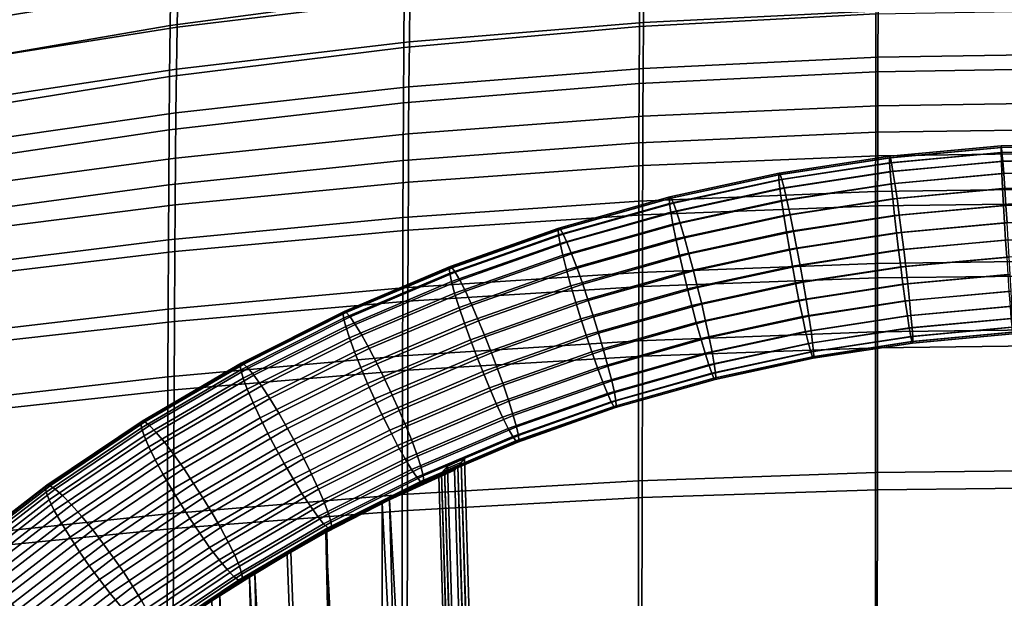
# Model space of a CAD drawing. Header units: millimetres. Extents: x -261 to 264, y -248 to 372.
# Tile 28 of 42: x -128 to -13, y 136 to 204. Entities that reach past the tile are written whole.
import ezdxf

# ---------------------------------------------------------------- set-up
doc = ezdxf.new("R2010")
doc.units = ezdxf.units.MM
doc.layers.add('LDS podnoz', color=7, linetype='Continuous')
doc.layers.add('LDS ram', color=7, linetype='Continuous')

msp = doc.modelspace()

# ---------------------------------------------------------------- meshes
at = {"layer": 'LDS podnoz'}
mesh = msp.add_polyface(dxfattribs=at)
corners = [(-123.8, 146.21, 419.11), (-112.75, 153.65, 417.45), (-111.99, 152.11, 415.97), (-122.96, 144.72, 417.62), (-124.4, 147.44, 420.91), (-113.29, 154.92, 419.24), (-124.74, 148.35, 422.91), (-113.6, 155.85, 421.23), (-124.81, 148.92, 424.96), (-113.67, 156.42, 423.28), (-124.66, 149.15, 426.95), (-113.53, 156.64, 425.28), (-124.29, 149.09, 428.93), (-113.2, 156.56, 427.26), (-123.69, 148.69, 430.93), (-112.65, 156.13, 429.27), (-122.84, 147.94, 432.84), (-111.88, 155.33, 431.19), (-121.79, 146.85, 434.52), (-110.91, 154.17, 432.89), (-120.58, 145.48, 435.86), (-109.82, 152.73, 434.25), (-238.04, 343.03, 4.12), (-232.01, 183.42, 203.69), (-233.79, 182.67, 203.14), (-239.82, 342.27, 3.57), (-236.37, 344.09, 4.91), (-230.34, 184.48, 204.48), (-234.93, 345.43, 5.94), (-228.9, 185.83, 205.51), (-233.85, 347, 7.17), (-227.82, 187.4, 206.74), (-233.2, 348.7, 8.51), (-227.17, 189.1, 208.08), (-233, 350.43, 9.89), (-226.97, 190.83, 209.46), (-233.24, 352.08, 11.21), (-227.21, 192.48, 210.78), (-233.83, 353.57, 12.42), (-227.8, 193.97, 212), (-234.76, 354.95, 13.55), (-228.73, 195.35, 213.12), (-236.08, 356.24, 14.62), (-230.05, 196.63, 214.19), (-237.77, 357.33, 15.55), (-231.74, 197.73, 215.12), (-239.76, 358.15, 16.26), (-233.73, 198.55, 215.83), (-241.93, 358.63, 16.71), (-235.9, 199.02, 216.28), (-244.14, 358.75, 16.87), (-238.11, 199.14, 216.44), (-246.26, 358.53, 16.77), (-240.23, 198.93, 216.34), (-248.18, 358.04, 16.43), (-242.15, 198.44, 216), (-249.96, 357.29, 15.88), (-243.93, 197.69, 215.45), (-251.63, 356.23, 15.09), (-245.6, 196.63, 214.66), (-253.07, 354.89, 14.06), (-247.03, 195.28, 213.63), (-254.15, 353.32, 12.83), (-248.12, 193.71, 212.4), (-254.8, 351.61, 11.49), (-248.77, 192.01, 211.06), (-255, 349.88, 10.11), (-248.96, 190.28, 209.68), (-254.76, 348.23, 8.79), (-248.73, 188.63, 208.36), (-254.17, 346.74, 7.58), (-248.14, 187.14, 207.15), (-253.24, 345.36, 6.45), (-247.21, 185.76, 206.02), (-251.92, 344.08, 5.38), (-245.89, 184.48, 204.95), (-250.23, 342.99, 4.45), (-244.19, 183.38, 204.02), (-248.24, 342.17, 3.74), (-242.2, 182.56, 203.31), (-246.07, 341.69, 3.29), (-240.03, 182.09, 202.86), (-243.86, 341.57, 3.13), (-237.82, 181.97, 202.7), (-241.74, 341.78, 3.23), (-235.71, 182.18, 202.81)]
mesh.append_faces([[corners[k] for k in face] for face in [(0, 1, 2, 3), (4, 5, 1, 0), (6, 7, 5, 4), (8, 9, 7, 6), (10, 11, 9, 8), (12, 13, 11, 10), (14, 15, 13, 12), (16, 17, 15, 14), (18, 19, 17, 16), (20, 21, 19, 18), (22, 23, 24, 25), (26, 27, 23, 22), (28, 29, 27, 26), (30, 31, 29, 28), (32, 33, 31, 30), (34, 35, 33, 32), (36, 37, 35, 34), (38, 39, 37, 36), (40, 41, 39, 38), (42, 43, 41, 40), (44, 45, 43, 42), (46, 47, 45, 44), (48, 49, 47, 46), (50, 51, 49, 48), (52, 53, 51, 50), (54, 55, 53, 52), (56, 57, 55, 54), (58, 59, 57, 56), (60, 61, 59, 58), (62, 63, 61, 60), (64, 65, 63, 62), (66, 67, 65, 64), (68, 69, 67, 66), (70, 71, 69, 68), (72, 73, 71, 70), (74, 75, 73, 72), (76, 77, 75, 74), (78, 79, 77, 76), (80, 81, 79, 78), (82, 83, 81, 80), (84, 85, 83, 82), (25, 24, 85, 84)]])
mesh = msp.add_polyface(dxfattribs=at)
corners = [(-12.56, 177.82, 407.1), (0, 178.2, 407.01), (0, 176.2, 407.19), (-12.43, 175.82, 407.28), (-12.68, 179.82, 407.28), (0, 180.2, 407.19), (-12.79, 181.86, 407.87), (0, 182.25, 407.78), (-12.9, 183.83, 408.89), (0, 184.22, 408.8), (-12.99, 185.59, 410.32), (0, 185.98, 410.23), (-13.05, 187.01, 412.08), (0, 187.41, 411.99), (-13.09, 188.03, 414.05), (0, 188.43, 413.96), (-13.09, 188.62, 416.1), (0, 189.02, 416.01), (-13.08, 188.81, 418.1), (0, 189.2, 418.01), (-13.04, 188.62, 420.1), (0, 189.02, 420.01), (-12.98, 188.04, 422.15), (0, 188.43, 422.06), (-12.89, 187.02, 424.12), (0, 187.41, 424.03), (-12.78, 185.59, 425.88), (0, 185.98, 425.79), (-12.65, 183.84, 427.3), (0, 184.22, 427.22), (-12.52, 181.87, 428.32), (0, 182.25, 428.24), (-12.38, 179.83, 428.91), (0, 180.2, 428.83), (-23.51, 165.95, 416.33), (-11.78, 167.03, 416.09), (-11.74, 166.85, 418.09), (-23.44, 165.77, 418.33), (-23.64, 166.53, 414.28), (-11.84, 167.62, 414.04), (-23.82, 167.54, 412.32), (-11.93, 168.63, 412.07), (-24.04, 168.96, 410.56), (-12.04, 170.06, 410.31), (-24.29, 170.7, 409.13), (-12.17, 171.81, 408.89), (-24.56, 172.66, 408.12), (-12.3, 173.78, 407.87), (-24.82, 174.69, 407.53), (-25.07, 176.68, 407.35), (-25.31, 178.66, 407.54), (-25.54, 180.7, 408.13), (-25.75, 182.65, 409.15), (-25.93, 184.4, 410.58), (-25.73, 185.84, 424.38), (-25.9, 186.85, 422.41), (-25.5, 184.43, 426.14), (-25.25, 182.68, 427.56), (-24.99, 180.73, 428.58), (-24.72, 178.7, 429.16), (-24.47, 176.71, 429.34), (-12.26, 177.83, 429.09), (-24.24, 174.72, 429.16), (-12.14, 175.83, 428.91), (-24, 172.69, 428.56), (-12.02, 173.79, 428.32), (-23.79, 170.73, 427.54), (-11.92, 171.82, 427.3), (-23.62, 168.99, 426.11), (-11.83, 170.07, 425.87), (-23.49, 167.56, 424.35), (-11.77, 168.64, 424.11), (-23.42, 166.55, 422.38), (-11.73, 167.62, 422.14), (-23.4, 165.96, 420.33), (-11.72, 167.03, 420.09)]
mesh.append_faces([[corners[k] for k in face] for face in [(0, 1, 2, 3), (4, 5, 1, 0), (6, 7, 5, 4), (8, 9, 7, 6), (10, 11, 9, 8), (12, 13, 11, 10), (14, 15, 13, 12), (16, 17, 15, 14), (18, 19, 17, 16), (20, 21, 19, 18), (22, 23, 21, 20), (24, 25, 23, 22), (26, 27, 25, 24), (28, 29, 27, 26), (30, 31, 29, 28), (32, 33, 31, 30), (34, 35, 36, 37), (38, 39, 35, 34), (40, 41, 39, 38), (42, 43, 41, 40), (44, 45, 43, 42), (46, 47, 45, 44), (48, 3, 47, 46), (49, 0, 3, 48), (50, 4, 0, 49), (51, 6, 4, 50), (52, 8, 6, 51), (53, 10, 8, 52), (54, 24, 22, 55), (56, 26, 24, 54), (57, 28, 26, 56), (58, 30, 28, 57), (59, 32, 30, 58), (60, 61, 32, 59), (62, 63, 61, 60), (64, 65, 63, 62), (66, 67, 65, 64), (68, 69, 67, 66), (70, 71, 69, 68), (72, 73, 71, 70), (74, 75, 73, 72), (37, 36, 75, 74)]])
mesh = msp.add_polyface(dxfattribs=at)
corners = [(-26.05, 185.82, 412.35), (-13.05, 187.01, 412.08), (-12.99, 185.59, 410.32), (-25.93, 184.4, 410.58), (-26.12, 186.84, 414.32), (-13.09, 188.03, 414.05), (-26.14, 187.43, 416.36), (-13.09, 188.62, 416.1), (-26.11, 187.61, 418.37), (-13.08, 188.81, 418.1), (-26.03, 187.43, 420.37), (-13.04, 188.62, 420.1), (-25.9, 186.85, 422.41), (-12.98, 188.04, 422.15), (-35.15, 164.17, 416.73), (-23.51, 165.95, 416.33), (-23.44, 165.77, 418.33), (-35.04, 163.99, 418.73), (-35.34, 164.74, 414.68), (-23.64, 166.53, 414.28), (-35.61, 165.74, 412.72), (-23.82, 167.54, 412.32), (-35.94, 167.13, 410.97), (-24.04, 168.96, 410.56), (-36.32, 168.86, 409.55), (-24.29, 170.7, 409.13), (-36.72, 170.79, 408.53), (-24.56, 172.66, 408.12), (-37.11, 172.8, 407.95), (-24.82, 174.69, 407.53), (-37.48, 174.77, 407.78), (-25.07, 176.68, 407.35), (-37.84, 176.74, 407.97), (-25.31, 178.66, 407.54), (-38.19, 178.76, 408.56), (-25.54, 180.7, 408.13), (-38.5, 180.7, 409.59), (-25.75, 182.65, 409.15), (-38.76, 182.43, 411.02), (-38.95, 183.84, 412.79), (-39.06, 184.85, 414.76), (-39.08, 185.44, 416.81), (-39.03, 185.63, 418.81), (-38.92, 185.46, 420.81), (-38.73, 184.88, 422.85), (-38.46, 183.89, 424.82), (-25.73, 185.84, 424.38), (-38.13, 182.49, 426.57), (-25.5, 184.43, 426.14), (-37.76, 180.77, 427.99), (-25.25, 182.68, 427.56), (-37.36, 178.83, 429), (-24.99, 180.73, 428.58), (-36.96, 176.82, 429.58), (-24.72, 178.7, 429.16), (-36.59, 174.85, 429.76), (-24.47, 176.71, 429.34), (-36.23, 172.88, 429.57), (-24.24, 174.72, 429.16), (-35.89, 170.87, 428.97), (-24, 172.69, 428.56), (-35.57, 168.93, 427.94), (-23.79, 170.73, 427.54), (-35.31, 167.19, 426.51), (-23.62, 168.99, 426.11), (-35.12, 165.78, 424.75), (-23.49, 167.56, 424.35), (-35.02, 164.77, 422.78), (-23.42, 166.55, 422.38), (-34.99, 164.18, 420.73), (-23.4, 165.96, 420.33), (-47.21, 166.41, 428.51), (-47.63, 168.33, 429.54), (-46.87, 164.69, 427.07), (-46.62, 163.29, 425.3)]
mesh.append_faces([[corners[k] for k in face] for face in [(0, 1, 2, 3), (4, 5, 1, 0), (6, 7, 5, 4), (8, 9, 7, 6), (10, 11, 9, 8), (12, 13, 11, 10), (14, 15, 16, 17), (18, 19, 15, 14), (20, 21, 19, 18), (22, 23, 21, 20), (24, 25, 23, 22), (26, 27, 25, 24), (28, 29, 27, 26), (30, 31, 29, 28), (32, 33, 31, 30), (34, 35, 33, 32), (36, 37, 35, 34), (38, 3, 37, 36), (39, 0, 3, 38), (40, 4, 0, 39), (41, 6, 4, 40), (42, 8, 6, 41), (43, 10, 8, 42), (44, 12, 10, 43), (45, 46, 12, 44), (47, 48, 46, 45), (49, 50, 48, 47), (51, 52, 50, 49), (53, 54, 52, 51), (55, 56, 54, 53), (57, 58, 56, 55), (59, 60, 58, 57), (61, 62, 60, 59), (63, 64, 62, 61), (65, 66, 64, 63), (67, 68, 66, 65), (69, 70, 68, 67), (17, 16, 70, 69), (71, 61, 59, 72), (73, 63, 61, 71), (74, 65, 63, 73)]])
mesh = msp.add_polyface(dxfattribs=at)
corners = [(-47.7, 164.59, 411.53), (-35.94, 167.13, 410.97), (-35.61, 165.74, 412.72), (-47.26, 163.21, 413.28), (-48.2, 166.29, 410.12), (-36.32, 168.86, 409.55), (-48.73, 168.19, 409.11), (-36.72, 170.79, 408.53), (-49.26, 170.17, 408.54), (-37.11, 172.8, 407.95), (-49.75, 172.12, 408.37), (-37.48, 174.77, 407.78), (-50.22, 174.06, 408.57), (-37.84, 176.74, 407.97), (-50.68, 176.05, 409.17), (-38.19, 178.76, 408.56), (-51.1, 177.97, 410.2), (-38.5, 180.7, 409.59), (-51.45, 179.69, 411.64), (-38.76, 182.43, 411.02), (-51.7, 181.08, 413.4), (-38.95, 183.84, 412.79), (-51.84, 182.09, 415.38), (-39.06, 184.85, 414.76), (-51.87, 182.67, 417.43), (-39.08, 185.44, 416.81), (-51.81, 182.86, 419.43), (-39.03, 185.63, 418.81), (-51.66, 182.7, 421.42), (-38.92, 185.46, 420.81), (-51.4, 182.14, 423.46), (-38.73, 184.88, 422.85), (-51.05, 181.16, 425.42), (-38.46, 183.89, 424.82), (-50.61, 179.79, 427.17), (-38.13, 182.49, 426.57), (-50.11, 178.09, 428.59), (-37.76, 180.77, 427.99), (-49.58, 176.19, 429.59), (-37.36, 178.83, 429), (-49.06, 174.2, 430.17), (-36.96, 176.82, 429.58), (-48.57, 172.26, 430.34), (-36.59, 174.85, 429.76), (-48.09, 170.32, 430.14), (-36.23, 172.88, 429.57), (-47.63, 168.33, 429.54), (-35.89, 170.87, 428.97), (-60.95, 164.74, 409.88), (-60.28, 162.87, 410.88), (-61.6, 166.69, 409.32), (-62.22, 168.59, 409.16), (-62.81, 170.5, 409.36), (-63.39, 172.46, 409.97), (-63.91, 174.35, 411.01), (-64.35, 176.04, 412.45), (-64.66, 177.42, 414.22), (-64.29, 178.5, 424.28), (-64.6, 179.04, 422.24), (-63.85, 177.55, 426.23), (-63.3, 176.2, 427.97), (-62.67, 174.54, 429.38), (-62.01, 172.67, 430.38), (-61.36, 170.73, 430.94), (-60.74, 168.82, 431.1), (-60.15, 166.91, 430.9), (-59.57, 164.95, 430.29), (-59.05, 163.06, 429.25), (-47.21, 166.41, 428.51)]
mesh.append_faces([[corners[k] for k in face] for face in [(0, 1, 2, 3), (4, 5, 1, 0), (6, 7, 5, 4), (8, 9, 7, 6), (10, 11, 9, 8), (12, 13, 11, 10), (14, 15, 13, 12), (16, 17, 15, 14), (18, 19, 17, 16), (20, 21, 19, 18), (22, 23, 21, 20), (24, 25, 23, 22), (26, 27, 25, 24), (28, 29, 27, 26), (30, 31, 29, 28), (32, 33, 31, 30), (34, 35, 33, 32), (36, 37, 35, 34), (38, 39, 37, 36), (40, 41, 39, 38), (42, 43, 41, 40), (44, 45, 43, 42), (46, 47, 45, 44), (48, 6, 4, 49), (50, 8, 6, 48), (51, 10, 8, 50), (52, 12, 10, 51), (53, 14, 12, 52), (54, 16, 14, 53), (55, 18, 16, 54), (56, 20, 18, 55), (57, 30, 28, 58), (59, 32, 30, 57), (60, 34, 32, 59), (61, 36, 34, 60), (62, 38, 36, 61), (63, 40, 38, 62), (64, 42, 40, 63), (65, 44, 42, 64), (66, 46, 44, 65), (67, 68, 46, 66)]])
mesh = msp.add_polyface(dxfattribs=at)
corners = [(-64.83, 178.42, 416.2), (-51.84, 182.09, 415.38), (-51.7, 181.08, 413.4), (-64.66, 177.42, 414.22), (-64.87, 179, 418.25), (-51.87, 182.67, 417.43), (-64.79, 179.2, 420.24), (-51.81, 182.86, 419.43), (-64.6, 179.04, 422.24), (-51.66, 182.7, 421.42), (-74.43, 164.29, 410.11), (-62.22, 168.59, 409.16), (-61.6, 166.69, 409.32), (-73.7, 162.43, 410.27), (-75.14, 166.16, 410.33), (-62.81, 170.5, 409.36), (-75.83, 168.08, 410.95), (-63.39, 172.46, 409.97), (-76.46, 169.94, 411.99), (-63.91, 174.35, 411.01), (-76.98, 171.6, 413.44), (-64.35, 176.04, 412.45), (-77.35, 172.96, 415.22), (-77.56, 173.94, 417.2), (-77.61, 174.52, 419.25), (-77.51, 174.72, 421.24), (-77.28, 174.58, 423.24), (-76.91, 174.06, 425.27), (-64.29, 178.5, 424.28), (-76.38, 173.14, 427.22), (-63.85, 177.55, 426.23), (-75.72, 171.83, 428.95), (-63.3, 176.2, 427.97), (-74.98, 170.21, 430.34), (-62.67, 174.54, 429.38), (-74.18, 168.39, 431.33), (-62.01, 172.67, 430.38), (-73.4, 166.49, 431.89), (-61.36, 170.73, 430.94), (-72.66, 164.62, 432.04), (-60.74, 168.82, 431.1), (-71.96, 162.76, 431.83), (-60.15, 166.91, 430.9), (-88.69, 164.74, 413.15), (-87.96, 162.93, 412.09), (-89.29, 166.37, 414.61), (-89.72, 167.7, 416.39), (-89.96, 168.67, 418.37), (-90.02, 169.25, 420.42), (-89.91, 169.45, 422.42), (-89.65, 169.33, 424.41), (-89.21, 168.84, 426.43), (-88.6, 167.95, 428.37), (-87.84, 166.69, 430.09), (-86.97, 165.12, 431.48), (-86.05, 163.35, 432.46), (-85.14, 161.5, 433), (-101.99, 162.63, 419.72), (-101.72, 161.68, 417.73), (-102.06, 163.21, 421.77), (-101.93, 163.42, 423.76), (-101.63, 163.31, 425.75), (-101.14, 162.85, 427.77), (-100.45, 162, 429.7)]
mesh.append_faces([[corners[k] for k in face] for face in [(0, 1, 2, 3), (4, 5, 1, 0), (6, 7, 5, 4), (8, 9, 7, 6), (10, 11, 12, 13), (14, 15, 11, 10), (16, 17, 15, 14), (18, 19, 17, 16), (20, 21, 19, 18), (22, 3, 21, 20), (23, 0, 3, 22), (24, 4, 0, 23), (25, 6, 4, 24), (26, 8, 6, 25), (27, 28, 8, 26), (29, 30, 28, 27), (31, 32, 30, 29), (33, 34, 32, 31), (35, 36, 34, 33), (37, 38, 36, 35), (39, 40, 38, 37), (41, 42, 40, 39), (43, 18, 16, 44), (45, 20, 18, 43), (46, 22, 20, 45), (47, 23, 22, 46), (48, 24, 23, 47), (49, 25, 24, 48), (50, 26, 25, 49), (51, 27, 26, 50), (52, 29, 27, 51), (53, 31, 29, 52), (54, 33, 31, 53), (55, 35, 33, 54), (56, 37, 35, 55), (57, 47, 46, 58), (59, 48, 47, 57), (60, 49, 48, 59), (61, 50, 49, 60), (62, 51, 50, 61), (63, 52, 51, 62)]])
mesh = msp.add_polyface(dxfattribs=at)
corners = [(-76.22, 151.82, 426.27), (-76.61, 151.38, 419.63), (-78.5, 150.6, 421.13), (-78.15, 150.99, 427.1), (-83.65, 153.81, 412.9), (-72.12, 158.71, 411.81), (-71.37, 157.09, 413.21), (-82.78, 152.24, 414.29), (-84.57, 155.58, 411.93), (-72.91, 160.53, 410.82), (-85.48, 157.42, 411.38), (-73.7, 162.43, 410.27), (-86.34, 159.24, 411.24), (-74.43, 164.29, 410.11), (-87.16, 161.06, 411.47), (-75.14, 166.16, 410.33), (-87.96, 162.93, 412.09), (-75.83, 168.08, 410.95), (-84.28, 159.69, 433.14), (-72.66, 164.62, 432.04), (-73.4, 166.49, 431.89), (-85.14, 161.5, 433), (-83.46, 157.87, 432.92), (-71.96, 162.76, 431.83), (-82.66, 156, 432.29), (-71.26, 160.84, 431.21), (-95.88, 149.9, 413.2), (-94.84, 148.2, 414.16), (-96.91, 151.69, 412.66), (-97.88, 153.45, 412.54), (-98.81, 155.21, 412.77), (-99.72, 157.03, 413.41), (-100.55, 158.79, 414.48), (-88.69, 164.74, 413.15), (-101.23, 160.38, 415.95), (-89.29, 166.37, 414.61), (-101.72, 161.68, 417.73), (-89.72, 167.7, 416.39), (-99.58, 160.79, 431.41), (-87.84, 166.69, 430.09), (-88.6, 167.95, 428.37), (-100.45, 162, 429.7), (-98.6, 159.28, 432.78), (-86.97, 165.12, 431.48), (-97.56, 157.58, 433.75), (-86.05, 163.35, 432.46), (-96.52, 155.79, 434.28), (-95.55, 154.04, 434.4), (-94.62, 152.27, 434.17), (-93.72, 150.45, 433.53), (-92.89, 148.69, 432.46), (-81.93, 154.19, 431.23), (-111.07, 150.4, 414.89), (-110.06, 148.64, 414.24), (-111.99, 152.11, 415.97), (-112.75, 153.65, 417.45), (-113.29, 154.92, 419.24), (-113.6, 155.85, 421.23), (-101.99, 162.63, 419.72), (-113.67, 156.42, 423.28), (-102.06, 163.21, 421.77), (-113.53, 156.64, 425.28), (-101.93, 163.42, 423.76), (-113.2, 156.56, 427.26), (-101.63, 163.31, 425.75), (-112.65, 156.13, 429.27), (-101.14, 162.85, 427.77), (-111.88, 155.33, 431.19), (-110.91, 154.17, 432.89), (-109.82, 152.73, 434.25), (-108.66, 151.09, 435.19), (-107.51, 149.37, 435.71), (-106.43, 147.68, 435.82)]
mesh.append_faces([[corners[k] for k in face] for face in [(0, 1, 2, 3), (4, 5, 6, 7), (8, 9, 5, 4), (10, 11, 9, 8), (12, 13, 11, 10), (14, 15, 13, 12), (16, 17, 15, 14), (18, 19, 20, 21), (22, 23, 19, 18), (24, 25, 23, 22), (26, 8, 4, 27), (28, 10, 8, 26), (29, 12, 10, 28), (30, 14, 12, 29), (31, 16, 14, 30), (32, 33, 16, 31), (34, 35, 33, 32), (36, 37, 35, 34), (38, 39, 40, 41), (42, 43, 39, 38), (44, 45, 43, 42), (46, 21, 45, 44), (47, 18, 21, 46), (48, 22, 18, 47), (49, 24, 22, 48), (50, 51, 24, 49), (52, 31, 30, 53), (54, 32, 31, 52), (55, 34, 32, 54), (56, 36, 34, 55), (57, 58, 36, 56), (59, 60, 58, 57), (61, 62, 60, 59), (63, 64, 62, 61), (65, 66, 64, 63), (67, 41, 66, 65), (68, 38, 41, 67), (69, 42, 38, 68), (70, 44, 42, 69), (71, 46, 44, 70), (72, 47, 46, 71)]])
mesh = msp.add_polyface(dxfattribs=at)
corners = [(-75.84, 152.26, 432.91), (-76.22, 151.82, 426.27), (-78.15, 150.99, 427.1), (-77.81, 151.39, 433.08), (-46.66, 161.68, 417.28), (-35.15, 164.17, 416.73), (-35.04, 163.99, 418.73), (-46.51, 161.51, 419.28), (-46.91, 162.24, 415.24), (-35.34, 164.74, 414.68), (-47.26, 163.21, 413.28), (-35.61, 165.74, 412.72), (-46.48, 162.29, 423.33), (-35.02, 164.77, 422.78), (-35.12, 165.78, 424.75), (-46.62, 163.29, 425.3), (-46.44, 161.7, 421.28), (-34.99, 164.18, 420.73), (-58.35, 158.37, 418.02), (-58.17, 158.22, 420.02), (-58.67, 158.91, 415.98), (-59.11, 159.87, 414.03), (-59.66, 161.21, 412.29), (-47.7, 164.59, 411.53), (-60.28, 162.87, 410.88), (-48.2, 166.29, 410.12), (-58.61, 161.37, 427.81), (-46.87, 164.69, 427.07), (-47.21, 166.41, 428.51), (-59.05, 163.06, 429.25), (-58.3, 159.99, 426.04), (-58.13, 159, 424.06), (-58.09, 158.42, 422.01), (-69.81, 154.34, 418.92), (-69.58, 154.2, 420.91), (-70.19, 154.86, 416.89), (-70.71, 155.78, 414.94), (-71.37, 157.09, 413.21), (-72.12, 158.71, 411.81), (-72.91, 160.53, 410.82), (-60.95, 164.74, 409.88), (-73.7, 162.43, 410.27), (-61.6, 166.69, 409.32), (-71.26, 160.84, 431.21), (-59.57, 164.95, 430.29), (-60.15, 166.91, 430.9), (-71.96, 162.76, 431.83), (-70.64, 158.98, 430.16), (-70.12, 157.32, 428.71), (-69.74, 155.96, 426.94), (-69.53, 154.98, 424.96), (-69.49, 154.4, 422.91), (-80.97, 149.6, 419.98), (-80.71, 149.47, 421.97), (-81.41, 150.09, 417.95), (-82.02, 150.98, 416.01), (-82.78, 152.24, 414.29), (-81.93, 154.19, 431.23), (-82.66, 156, 432.29), (-81.33, 152.56, 429.78), (-80.9, 151.23, 428), (-80.66, 150.26, 426.01), (-80.6, 149.68, 423.96)]
mesh.append_faces([[corners[k] for k in face] for face in [(0, 1, 2, 3), (4, 5, 6, 7), (8, 9, 5, 4), (10, 11, 9, 8), (12, 13, 14, 15), (16, 17, 13, 12), (7, 6, 17, 16), (18, 4, 7, 19), (20, 8, 4, 18), (21, 10, 8, 20), (22, 23, 10, 21), (24, 25, 23, 22), (26, 27, 28, 29), (30, 15, 27, 26), (31, 12, 15, 30), (32, 16, 12, 31), (19, 7, 16, 32), (33, 18, 19, 34), (35, 20, 18, 33), (36, 21, 20, 35), (37, 22, 21, 36), (38, 24, 22, 37), (39, 40, 24, 38), (41, 42, 40, 39), (43, 44, 45, 46), (47, 29, 44, 43), (48, 26, 29, 47), (49, 30, 26, 48), (50, 31, 30, 49), (51, 32, 31, 50), (34, 19, 32, 51), (52, 33, 34, 53), (54, 35, 33, 52), (55, 36, 35, 54), (56, 37, 36, 55), (57, 47, 43, 58), (59, 48, 47, 57), (60, 49, 48, 59), (61, 50, 49, 60), (62, 51, 50, 61), (53, 34, 51, 62)]])
mesh = msp.add_polyface(dxfattribs=at)
corners = [(-92.03, 143.61, 414.35), (-85.44, 147.1, 415.74), (-84.59, 147.44, 413.66), (-96.15, 141.37, 416.74), (-91.91, 143.74, 416.34), (-76.99, 150.93, 412.99), (-78.85, 150.2, 415.15), (-96.55, 141.07, 414.78), (-76.61, 151.38, 419.63), (-78.5, 150.6, 421.13), (-91.8, 144.17, 421.19), (-80.97, 149.6, 419.98), (-80.71, 149.47, 421.97), (-91.5, 144.06, 423.18), (-92.3, 144.63, 419.17), (-81.41, 150.09, 417.95), (-92.99, 145.48, 417.24), (-82.02, 150.98, 416.01), (-93.85, 146.69, 415.53), (-82.78, 152.24, 414.29), (-94.84, 148.2, 414.16), (-83.65, 153.81, 412.9), (-92.21, 147.1, 430.99), (-81.33, 152.56, 429.78), (-81.93, 154.19, 431.23), (-92.89, 148.69, 432.46), (-91.72, 145.8, 429.21), (-80.9, 151.23, 428), (-91.44, 144.85, 427.22), (-80.66, 150.26, 426.01), (-91.38, 144.27, 425.17), (-80.6, 149.68, 423.96), (-102.25, 138.06, 422.55), (-101.92, 137.98, 424.53), (-102.8, 138.49, 420.54), (-103.57, 139.29, 418.62), (-104.53, 140.45, 416.92), (-105.63, 141.89, 415.56), (-106.79, 143.53, 414.62), (-95.88, 149.9, 413.2), (-107.94, 145.25, 414.1), (-96.91, 151.69, 412.66), (-109.02, 146.94, 413.99), (-97.88, 153.45, 412.54), (-110.06, 148.64, 414.24), (-98.81, 155.21, 412.77), (-105.39, 145.98, 435.57), (-94.62, 152.27, 434.17), (-95.55, 154.04, 434.4), (-106.43, 147.68, 435.82), (-104.38, 144.22, 434.92), (-93.72, 150.45, 433.53), (-103.46, 142.51, 433.84), (-102.7, 140.97, 432.36), (-102.15, 139.7, 430.57), (-101.85, 138.77, 428.58), (-101.78, 138.2, 426.53), (-119.71, 139.74, 415.59), (-118.52, 138.12, 415.69), (-120.84, 141.38, 415.86), (-119.31, 143.92, 436.79), (-108.66, 151.09, 435.19), (-109.82, 152.73, 434.25), (-120.58, 145.48, 435.86), (-118.04, 142.28, 437.29), (-107.51, 149.37, 435.71), (-116.86, 140.66, 437.39), (-115.72, 139.02, 437.13), (-114.61, 137.33, 436.46)]
mesh.append_faces([[corners[k] for k in face] for face in [(0, 1, 2, 2), (0, 3, 4, 4), (5, 2, 6, 6), (3, 0, 7, 7), (8, 5, 6, 9), (2, 1, 6, 6), (1, 0, 4, 4), (10, 11, 12, 13), (14, 15, 11, 10), (16, 17, 15, 14), (18, 19, 17, 16), (20, 21, 19, 18), (22, 23, 24, 25), (26, 27, 23, 22), (28, 29, 27, 26), (30, 31, 29, 28), (13, 12, 31, 30), (32, 10, 13, 33), (34, 14, 10, 32), (35, 16, 14, 34), (36, 18, 16, 35), (37, 20, 18, 36), (38, 39, 20, 37), (40, 41, 39, 38), (42, 43, 41, 40), (44, 45, 43, 42), (46, 47, 48, 49), (50, 51, 47, 46), (52, 25, 51, 50), (53, 22, 25, 52), (54, 26, 22, 53), (55, 28, 26, 54), (56, 30, 28, 55), (33, 13, 30, 56), (57, 42, 40, 58), (59, 44, 42, 57), (60, 61, 62, 63), (64, 65, 61, 60), (66, 49, 65, 64), (67, 46, 49, 66), (68, 50, 46, 67)]])
mesh = msp.add_polyface(dxfattribs=at)
corners = [(-77.81, 151.39, 433.08), (-68.8, -150.36, 452.64), (-66.78, -151.01, 452.57), (-75.84, 152.26, 432.91), (-112.47, 130.8, 418.39), (-116.37, 127.9, 418.81), (-108.92, -134.41, 435.84), (-101.26, -138.49, 435.66), (-93.44, -142.27, 435.46), (-104.45, 136.29, 417.56), (-96.15, 141.37, 416.74), (-100.33, 138.88, 417.15), (-85.48, -145.75, 435.23), (-124.85, 121.33, 437.81), (-117.42, -127.59, 453.95), (-115.38, -128.84, 453.91), (-122.9, 123, 437.59), (-85.6, -145.88, 433.24), (-94.1, -142.16, 433.48), (-100.99, 138.41, 415.21), (-84.59, 147.44, 413.66), (-76.99, 150.93, 412.99), (-67.94, -152.34, 432.64), (-96.55, 141.07, 414.78), (-187.44, 38.09, 444.87), (-160.5, 80.35, 435.43), (-173.44, 59.32, 442.09), (-186.91, 38.19, 446.81), (-176.04, 59.71, 436.38), (-174.83, 59.34, 438.21), (-188.3, 38.21, 442.92), (-189.51, 38.57, 441.1), (-179.27, 61.14, 433.59), (-177.55, 60.32, 434.81), (-191.02, 39.18, 439.52), (-192.74, 40.01, 438.3), (-181.1, 62.12, 432.79), (-194.57, 40.99, 437.5), (-184.59, 64.28, 432.44), (-182.9, 63.19, 432.42), (-196.37, 42.06, 437.13), (-198.06, 43.14, 437.15), (-186.22, 65.4, 432.82), (-199.69, 44.26, 437.53), (-178.9, 65.36, 453.57), (-180.52, 66.48, 453.95), (-193.99, 45.35, 458.66), (-192.37, 44.23, 458.28), (-177.31, 64.18, 452.78), (-190.78, 43.04, 457.5), (-174.67, 61.88, 450.02), (-175.87, 62.99, 451.59), (-189.34, 41.86, 456.31), (-188.14, 40.74, 454.73), (-173.82, 60.91, 448.15), (-187.29, 39.78, 452.87), (-173.23, 59.62, 444.06), (-173.33, 60.15, 446.12), (-186.8, 39.02, 450.84), (-186.7, 38.49, 448.78), (-192.72, 30.89, 445.43), (-189.95, 34.42, 445.42), (-189.58, 34.3, 447.39), (-192.51, 30.56, 447.4), (-193.24, 31.48, 443.45), (-190.65, 34.78, 443.44), (-194.08, 32.34, 441.58), (-191.69, 35.39, 441.58), (-193.69, 31.05, 453.55), (-190.33, 35.33, 453.54), (-191.28, 36.17, 455.43), (-194.73, 31.77, 455.43), (-192.97, 30.61, 451.49), (-189.74, 34.73, 451.49), (-192.58, 30.46, 449.4), (-189.5, 34.4, 449.4), (-193.03, 36.25, 439.97), (-192.52, 37.2, 457.01), (-193.98, 38.37, 458.21)]
mesh.append_faces([[corners[k] for k in face] for face in [(0, 1, 2, 3), (4, 5, 6, 6), (7, 8, 9, 9), (10, 11, 12, 12), (13, 14, 15, 16), (17, 18, 19, 19), (20, 21, 22, 22), (19, 23, 17, 17), (24, 25, 26, 27), (28, 29, 30, 31), (32, 33, 34, 35), (36, 32, 35, 37), (33, 28, 31, 34), (38, 39, 40, 41), (42, 38, 41, 43), (39, 36, 37, 40), (25, 24, 30, 29), (44, 45, 46, 47), (48, 44, 47, 49), (50, 51, 52, 53), (54, 50, 53, 55), (56, 57, 58, 59), (26, 56, 59, 27), (57, 54, 55, 58), (51, 48, 49, 52), (60, 61, 62, 63), (64, 65, 61, 60), (66, 67, 65, 64), (68, 69, 70, 71), (72, 73, 69, 68), (74, 75, 73, 72), (63, 62, 75, 74), (24, 27, 62, 61), (31, 30, 65, 67), (30, 24, 61, 65), (34, 31, 67, 76), (53, 52, 77, 70), (52, 49, 78, 77), (58, 55, 69, 73), (27, 59, 75, 62), (59, 58, 73, 75), (55, 53, 70, 69)]])
mesh = msp.add_polyface(dxfattribs=at)
corners = [(-121.95, 143.07, 416.53), (-111.07, 150.4, 414.89), (-110.06, 148.64, 414.24), (-120.84, 141.38, 415.86), (-122.96, 144.72, 417.62), (-111.99, 152.11, 415.97), (-125.86, 127.31, 418.82), (-115.99, 134.92, 417.12), (-114.78, 133.55, 418.46), (-124.55, 126.02, 420.14), (-127.24, 128.79, 417.91), (-117.26, 136.48, 416.19), (-128.61, 130.35, 417.43), (-118.52, 138.12, 415.69), (-129.9, 131.89, 417.35), (-119.71, 139.74, 415.59), (-131.13, 133.46, 417.63), (-132.34, 135.07, 418.31), (-133.43, 136.65, 419.42), (-134.34, 138.09, 420.92), (-123.8, 146.21, 419.11), (-134.99, 139.28, 422.73), (-124.4, 147.44, 420.91), (-135.36, 140.18, 424.73), (-124.74, 148.35, 422.91), (-135.44, 140.73, 426.79), (-124.81, 148.92, 424.96), (-135.27, 140.98, 428.77), (-124.66, 149.15, 426.95), (-134.88, 140.93, 430.74), (-124.29, 149.09, 428.93), (-134.22, 140.58, 432.74), (-123.69, 148.69, 430.93), (-133.3, 139.89, 434.64), (-122.84, 147.94, 432.84), (-132.15, 138.87, 436.3), (-121.79, 146.85, 434.52), (-130.85, 137.57, 437.63), (-120.58, 145.48, 435.86), (-129.46, 136.1, 438.54), (-119.31, 143.92, 436.79), (-128.09, 134.54, 439.02), (-118.04, 142.28, 437.29), (-126.81, 132.99, 439.1), (-116.86, 140.66, 437.39), (-125.58, 131.43, 438.82), (-115.72, 139.02, 437.13), (-124.37, 129.81, 438.13), (-114.61, 137.33, 436.46), (-123.27, 128.24, 437.03), (-113.6, 135.68, 435.36), (-122.37, 126.8, 435.53), (-112.77, 134.19, 433.88), (-121.72, 125.6, 433.71), (-112.17, 132.96, 432.07), (-142.17, 126.44, 420.24), (-140.87, 124.9, 419.54), (-143.35, 127.95, 421.36), (-144.32, 129.33, 422.88), (-145.02, 130.48, 424.7), (-145.41, 131.35, 426.7), (-145.5, 131.9, 428.76), (-145.32, 132.15, 430.74), (-144.9, 132.14, 432.71), (-144.19, 131.83, 434.69), (-143.2, 131.19, 436.58), (-141.97, 130.25, 438.23), (-140.57, 129.04, 439.53), (-139.08, 127.65, 440.42), (-137.61, 126.18, 440.88)]
mesh.append_faces([[corners[k] for k in face] for face in [(0, 1, 2, 3), (4, 5, 1, 0), (6, 7, 8, 9), (10, 11, 7, 6), (12, 13, 11, 10), (14, 15, 13, 12), (16, 3, 15, 14), (17, 0, 3, 16), (18, 4, 0, 17), (19, 20, 4, 18), (21, 22, 20, 19), (23, 24, 22, 21), (25, 26, 24, 23), (27, 28, 26, 25), (29, 30, 28, 27), (31, 32, 30, 29), (33, 34, 32, 31), (35, 36, 34, 33), (37, 38, 36, 35), (39, 40, 38, 37), (41, 42, 40, 39), (43, 44, 42, 41), (45, 46, 44, 43), (47, 48, 46, 45), (49, 50, 48, 47), (51, 52, 50, 49), (53, 54, 52, 51), (55, 17, 16, 56), (57, 18, 17, 55), (58, 19, 18, 57), (59, 21, 19, 58), (60, 23, 21, 59), (61, 25, 23, 60), (62, 27, 25, 61), (63, 29, 27, 62), (64, 31, 29, 63), (65, 33, 31, 64), (66, 35, 33, 65), (67, 37, 35, 66), (68, 39, 37, 67), (69, 41, 39, 68)]])
mesh = msp.add_polyface(dxfattribs=at)
corners = [(-78.85, 150.2, 415.15), (-69.84, -151.55, 434.71), (-78.5, 150.6, 421.13), (-68.8, -150.36, 452.64), (-77.81, 151.39, 433.08), (-78.15, 150.99, 427.1), (-69.32, -150.96, 443.67), (-112.47, 130.8, 418.39), (-101.26, -138.49, 435.66), (-108.49, 133.6, 417.98), (-104.45, 136.29, 417.56), (-93.44, -142.27, 435.46), (-100.33, 138.88, 417.15), (-85.48, -145.75, 435.23), (-91.91, 143.74, 416.34), (-96.15, 141.37, 416.74), (-85.44, 147.1, 415.74), (-69.84, -151.55, 434.71), (-78.85, 150.2, 415.15), (-92.03, 143.61, 414.35), (-85.6, -145.88, 433.24), (-96.55, 141.07, 414.78), (-76.84, -149.3, 432.96), (-84.59, 147.44, 413.66), (-100.99, 138.41, 415.21), (-94.1, -142.16, 433.48), (-105.37, 135.63, 415.65), (-109.66, 132.74, 416.09), (-113.88, 129.72, 416.54), (-102.44, -138.08, 433.7), (-118.01, 126.59, 416.99), (-75.84, 152.26, 432.91), (-66.78, -151.01, 452.57), (-76.22, 151.82, 426.27), (-67.94, -152.34, 432.64), (-76.99, 150.93, 412.99), (-76.61, 151.38, 419.63), (-67.36, -151.68, 442.6), (-100.33, 138.88, 417.15), (-96.55, 141.07, 414.78), (-100.99, 138.41, 415.21), (-104.45, 136.29, 417.56), (-105.37, 135.63, 415.65), (-96.15, 141.37, 416.74), (-118.01, 126.59, 416.99), (-116.37, 127.9, 418.81), (-113.88, 129.72, 416.54), (-109.66, 132.74, 416.09), (-108.49, 133.6, 417.98), (-112.47, 130.8, 418.39), (-112.27, 131.32, 424.06), (-102.25, 138.06, 422.55), (-101.92, 137.98, 424.53), (-111.91, 131.25, 426.04), (-112.88, 131.71, 422.06), (-102.8, 138.49, 420.54), (-113.72, 132.46, 420.15), (-103.57, 139.29, 418.62), (-114.78, 133.55, 418.46), (-104.53, 140.45, 416.92), (-115.99, 134.92, 417.12), (-105.63, 141.89, 415.56), (-117.26, 136.48, 416.19), (-106.79, 143.53, 414.62), (-118.52, 138.12, 415.69), (-107.94, 145.25, 414.1), (-113.6, 135.68, 435.36), (-103.46, 142.51, 433.84), (-104.38, 144.22, 434.92), (-114.61, 137.33, 436.46), (-112.77, 134.19, 433.88), (-102.7, 140.97, 432.36), (-112.17, 132.96, 432.07), (-102.15, 139.7, 430.57), (-111.83, 132.05, 430.08), (-101.85, 138.77, 428.58), (-111.75, 131.48, 428.03), (-101.78, 138.2, 426.53)]
mesh.append_faces([[corners[k] for k in face] for face in [(0, 1, 2, 2), (3, 4, 5, 5), (2, 6, 5, 5), (7, 8, 9, 9), (9, 8, 10, 10), (11, 12, 10, 10), (13, 14, 15, 15), (14, 13, 16, 16), (16, 17, 18, 18), (19, 20, 21, 21), (22, 19, 23, 23), (24, 25, 26, 26), (26, 25, 27, 27), (28, 29, 30, 30), (29, 28, 27, 27), (31, 32, 33, 33), (34, 35, 36, 36), (33, 37, 36, 36), (38, 39, 40, 40), (40, 41, 38, 38), (41, 40, 42, 42), (43, 39, 38, 38), (44, 45, 46, 46), (47, 48, 42, 42), (49, 47, 46, 46), (47, 49, 48, 48), (45, 49, 46, 46), (42, 48, 41, 41), (50, 51, 52, 53), (54, 55, 51, 50), (56, 57, 55, 54), (58, 59, 57, 56), (60, 61, 59, 58), (62, 63, 61, 60), (64, 65, 63, 62), (66, 67, 68, 69), (70, 71, 67, 66), (72, 73, 71, 70), (74, 75, 73, 72), (76, 77, 75, 74), (53, 52, 77, 76)]])
mesh = msp.add_polyface(dxfattribs=at)
corners = [(-69.32, -150.96, 443.67), (-78.5, 150.6, 421.13), (-69.84, -151.55, 434.71), (-78.15, 150.99, 427.1), (-68.8, -150.36, 452.64), (-101.26, -138.49, 435.66), (-112.47, 130.8, 418.39), (-108.92, -134.41, 435.84), (-116.37, 127.9, 418.81), (-120.19, 124.9, 419.23), (-85.48, -145.75, 435.23), (-100.33, 138.88, 417.15), (-93.44, -142.27, 435.46), (-69.84, -151.55, 434.71), (-85.44, 147.1, 415.74), (-76.84, -149.3, 432.96), (-84.59, 147.44, 413.66), (-67.94, -152.34, 432.64), (-92.03, 143.61, 414.35), (-85.6, -145.88, 433.24), (-110.6, -133.66, 433.88), (-118.01, 126.59, 416.99), (-102.44, -138.08, 433.7), (-109.66, 132.74, 416.09), (-94.1, -142.16, 433.48), (-67.36, -151.68, 442.6), (-76.22, 151.82, 426.27), (-66.78, -151.01, 452.57), (-76.61, 151.38, 419.63), (-67.94, -152.34, 432.64), (-108.92, -134.41, 435.84), (-110.6, -133.66, 433.88), (-102.44, -138.08, 433.7), (-101.26, -138.49, 435.66), (-116.42, -130.03, 435.98), (-94.1, -142.16, 433.48), (-93.44, -142.27, 435.46), (-105.26, -137.37, 451.28), (-104.92, -136.45, 449.53), (-114.46, -130.98, 450.4), (-114.83, -131.88, 452.16), (-105.8, -138.62, 452.92), (-115.42, -133.11, 453.8), (-106.53, -140.19, 454.31), (-116.21, -134.64, 455.2), (-107.41, -142, 455.35), (-117.18, -136.4, 456.24), (-108.41, -143.94, 455.95), (-118.27, -138.29, 456.85), (-109.46, -145.89, 456.1), (-119.41, -140.19, 457.01), (-108.58, -140.92, 435.08), (-109.53, -142.58, 434.45), (-119.49, -136.87, 435.37), (-118.46, -135.26, 435.99), (-107.68, -139.41, 436.05), (-117.47, -133.79, 436.95), (-106.81, -138.01, 437.41), (-116.52, -132.45, 438.3), (-106.03, -136.85, 439.13), (-115.67, -131.32, 440.01), (-105.4, -136, 441.13), (-114.99, -130.51, 442.01), (-104.97, -135.55, 443.31), (-114.52, -130.08, 444.19), (-104.75, -135.5, 445.52), (-114.28, -130.04, 446.39), (-104.75, -135.82, 447.62), (-114.27, -130.36, 448.5), (-95.42, -142.37, 450.48), (-95.11, -141.44, 448.73), (-95.91, -143.65, 452.11), (-96.57, -145.25, 453.5), (-96.83, -143.09, 436.59), (-97.62, -144.52, 435.23), (-96.12, -141.88, 438.32), (-95.55, -141.01, 440.33), (-95.16, -140.54, 442.51), (-94.96, -140.48, 444.72), (-94.96, -140.8, 446.83)]
mesh.append_faces([[corners[k] for k in face] for face in [(0, 1, 2, 2), (3, 0, 4, 4), (5, 6, 7, 7), (8, 9, 7, 7), (10, 11, 12, 12), (13, 14, 10, 10), (15, 16, 17, 17), (18, 15, 19, 19), (20, 21, 22, 22), (22, 23, 24, 24), (25, 26, 27, 27), (28, 25, 29, 29), (30, 31, 32, 32), (33, 30, 32, 32), (34, 31, 30, 30), (33, 32, 35, 35), (33, 35, 36, 36), (37, 38, 39, 40), (41, 37, 40, 42), (43, 41, 42, 44), (45, 43, 44, 46), (47, 45, 46, 48), (49, 47, 48, 50), (51, 52, 53, 54), (55, 51, 54, 56), (57, 55, 56, 58), (59, 57, 58, 60), (61, 59, 60, 62), (63, 61, 62, 64), (65, 63, 64, 66), (67, 65, 66, 68), (38, 67, 68, 39), (69, 70, 38, 37), (71, 69, 37, 41), (72, 71, 41, 43), (73, 74, 55, 57), (75, 73, 57, 59), (76, 75, 59, 61), (77, 76, 61, 63), (78, 77, 63, 65), (79, 78, 65, 67), (70, 79, 67, 38)]])
at = {"layer": 'LDS ram'}
mesh = msp.add_polyface(dxfattribs=at)
corners = [(-131.54, 236.11, 587), (-132.66, 236.2, 565.81), (-158.47, 229.91, 565.35), (-157.12, 230.21, 586.81), (-130.44, 236.73, 608.38), (-155.8, 231.16, 608.21), (-129.3, 238.12, 629.68), (-154.45, 232.85, 629.62), (-128.14, 240.25, 650.87), (-153.08, 235.23, 650.98), (-110.17, 208.63, 450.95), (-110.25, 202.9, 447.72), (-137.4, 198.23, 451.55), (-137.29, 203.68, 454.56), (-110.07, 214.07, 454.67), (-137.16, 208.85, 458.03), (-109.96, 219.15, 458.84), (-137.02, 213.71, 461.94), (-109.84, 223.85, 463.45), (-136.86, 218.2, 466.26), (-109.71, 228.14, 468.44), (-136.7, 222.3, 470.94), (-109.57, 231.97, 473.79), (-136.52, 225.99, 475.96), (-109.42, 235.33, 479.45), (-136.32, 229.24, 481.28), (-109.26, 238.19, 485.38), (-136.12, 232, 486.86), (-109.1, 240.5, 491.54), (-135.92, 234.27, 492.66), (-108.93, 242.26, 497.86), (-135.7, 236.02, 498.62), (-105.63, 240.97, 587.18), (-106.52, 241.37, 566.2), (-82.89, 206.54, 444.75), (-82.94, 200.34, 441.9), (-110.33, 196.93, 445.02), (-82.82, 212.49, 448.14), (-82.75, 218.13, 452.04), (-82.67, 223.4, 456.43), (-82.59, 228.26, 461.26), (-82.49, 232.68, 466.49), (-82.39, 236.64, 472.09), (-82.28, 240.09, 478.02), (-132.08, 228.09, 564.48), (-157.97, 222.71, 564.48), (-160.56, 222.72, 521.12), (-134.21, 228.81, 521.38), (-130.97, 228.38, 585.97), (-156.64, 223.28, 586.17), (-129.88, 229.38, 607.59), (-155.32, 224.51, 607.8), (-128.76, 231.12, 629.14), (-153.99, 226.45, 629.43), (-127.63, 233.58, 650.59), (-152.63, 229.07, 651.01), (-126.49, 236.7, 671.95), (-151.27, 232.33, 672.48), (-125.34, 240.45, 693.22), (-149.9, 236.19, 693.85), (-109.43, 202.69, 460.03), (-136.5, 198.41, 462.74), (-136.6, 193.7, 460.19), (-109.51, 197.79, 457.33), (-109.34, 207.34, 463.14), (-136.38, 202.89, 465.69), (-109.24, 211.71, 466.63), (-136.25, 207.09, 469), (-109.12, 215.76, 470.49), (-136.1, 211, 472.66), (-109, 219.47, 474.67), (-135.95, 214.58, 476.63), (-108.87, 222.8, 479.16), (-135.78, 217.82, 480.89), (-108.73, 225.75, 483.91), (-135.6, 220.68, 485.42), (-108.59, 228.28, 488.9), (-135.42, 223.15, 490.16), (-108.44, 230.36, 494.09), (-135.23, 225.19, 495.11), (-108.28, 231.98, 499.43), (-135.03, 226.8, 500.2), (-108.12, 233.12, 504.89), (-134.83, 227.95, 505.42), (-107.96, 233.76, 510.45), (-134.62, 228.62, 510.71), (-107.64, 233.81, 521.6), (-105.94, 232.52, 564.49), (-105.06, 232.58, 585.81), (-104.19, 233.39, 607.42), (-103.3, 234.96, 628.91), (-102.39, 237.29, 650.25), (-101.47, 240.3, 671.53), (-82.21, 206.02, 457.91), (-82.27, 200.97, 455.1), (-82.14, 210.81, 461.15), (-82.07, 215.3, 464.79), (-81.98, 219.47, 468.8), (-81.89, 223.27, 473.15), (-81.8, 226.69, 477.81), (-81.7, 229.7, 482.74), (-81.59, 232.27, 487.92)]
mesh.append_faces([[corners[k] for k in face] for face in [(0, 1, 2, 3), (4, 0, 3, 5), (6, 4, 5, 7), (8, 6, 7, 9), (10, 11, 12, 13), (14, 10, 13, 15), (16, 14, 15, 17), (18, 16, 17, 19), (20, 18, 19, 21), (22, 20, 21, 23), (24, 22, 23, 25), (26, 24, 25, 27), (28, 26, 27, 29), (30, 28, 29, 31), (32, 33, 1, 0), (34, 35, 36, 11), (37, 34, 11, 10), (38, 37, 10, 14), (39, 38, 14, 16), (40, 39, 16, 18), (41, 40, 18, 20), (42, 41, 20, 22), (43, 42, 22, 24), (44, 45, 46, 47), (48, 49, 45, 44), (50, 51, 49, 48), (52, 53, 51, 50), (54, 55, 53, 52), (56, 57, 55, 54), (58, 59, 57, 56), (60, 61, 62, 63), (64, 65, 61, 60), (66, 67, 65, 64), (68, 69, 67, 66), (70, 71, 69, 68), (72, 73, 71, 70), (74, 75, 73, 72), (76, 77, 75, 74), (78, 79, 77, 76), (80, 81, 79, 78), (82, 83, 81, 80), (84, 85, 83, 82), (86, 47, 85, 84), (87, 44, 47, 86), (88, 48, 44, 87), (89, 50, 48, 88), (90, 52, 50, 89), (91, 54, 52, 90), (92, 56, 54, 91), (93, 60, 63, 94), (95, 64, 60, 93), (96, 66, 64, 95), (97, 68, 66, 96), (98, 70, 68, 97), (99, 72, 70, 98), (100, 74, 72, 99), (101, 76, 74, 100)]])
mesh = msp.add_polyface(dxfattribs=at)
corners = [(-92.93, 124.55, 426.24), (-94.53, 125.85, 426.11), (-93.18, 128.47, 431.78), (-91.19, 126.86, 431.94), (-96.32, 126.77, 426.02), (-95.41, 129.62, 431.67), (-93.95, 131.08, 435.35), (-88.69, 125.92, 434.84), (-89.57, 124.88, 432.14), (-90.27, 128.08, 434.97), (-55.48, 149.67, 431.71), (-55.5, 133.29, 431.65), (-83.13, 131.82, 434.12), (-83.1, 148.06, 434.19), (-55.47, 166.04, 432.42), (-83.07, 164.28, 434.9), (-55.45, 174.02, 433.09), (-83.05, 172.23, 435.55), (-55.44, 182.35, 434.19), (-83.03, 180.47, 436.63), (-55.43, 189.18, 435.49), (-83.01, 187.12, 437.88), (-55.41, 196.12, 437.29), (-82.98, 193.86, 439.61), (-55.38, 202.78, 439.66), (-82.94, 200.34, 441.9), (-55.35, 209.14, 442.62), (-82.89, 206.54, 444.75), (-27.77, 150.64, 430.21), (-27.77, 134.17, 430.17), (-27.76, 167.09, 430.93), (-27.75, 175.09, 431.6), (-27.75, 183.49, 432.73), (-27.74, 190.42, 434.06), (-27.73, 197.48, 435.89), (-27.72, 204.25, 438.32), (-27.7, 210.71, 441.34), (0, 134.46, 429.67), (0, 117.98, 430.23), (-27.78, 117.71, 430.72), (0, 150.96, 429.71), (0, 167.44, 430.43), (0, 175.45, 431.11), (0, 183.87, 432.24), (0, 190.83, 433.58), (0, 197.93, 435.43), (0, 204.74, 437.87), (-55.06, 147.7, 444.12), (-82.5, 146.2, 445.98), (-82.54, 129.78, 445.95), (-55.08, 131.14, 444.12), (-55.03, 164.24, 444.81), (-82.46, 162.6, 446.66), (-55.02, 172.37, 445.48), (-82.44, 170.68, 447.31), (-55, 180.75, 446.58), (-82.41, 178.96, 448.39), (-54.99, 186.51, 447.66), (-82.39, 184.6, 449.43), (-54.97, 192.29, 449.13), (-82.36, 190.25, 450.86), (-54.94, 197.88, 451.08), (-82.32, 195.72, 452.75), (-54.91, 203.25, 453.51), (-82.27, 200.97, 455.1), (-54.87, 208.4, 456.4), (-82.21, 206.02, 457.91), (-27.55, 148.61, 443.01), (-27.56, 131.96, 443.02), (-27.53, 165.23, 443.7), (-27.53, 173.39, 444.37), (-27.52, 181.82, 445.49), (-27.51, 187.65, 446.6), (-27.5, 193.52, 448.1), (-27.49, 199.18, 450.08), (-27.47, 204.61, 452.55), (-27.45, 209.83, 455.49), (0, 148.91, 442.64), (0, 132.24, 442.65), (0, 165.56, 443.33), (0, 173.72, 444), (0, 182.18, 445.13), (0, 188.03, 446.24), (0, 193.93, 447.75), (0, 199.61, 449.75), (0, 205.07, 452.23)]
mesh.append_faces([[corners[k] for k in face] for face in [(0, 1, 2, 3), (1, 4, 5, 2), (6, 2, 5, 5), (7, 8, 3, 3), (3, 2, 9, 9), (3, 9, 7, 7), (2, 6, 9, 9), (10, 11, 12, 13), (14, 10, 13, 15), (16, 14, 15, 17), (18, 16, 17, 19), (20, 18, 19, 21), (22, 20, 21, 23), (24, 22, 23, 25), (26, 24, 25, 27), (28, 29, 11, 10), (30, 28, 10, 14), (31, 30, 14, 16), (32, 31, 16, 18), (33, 32, 18, 20), (34, 33, 20, 22), (35, 34, 22, 24), (36, 35, 24, 26), (37, 38, 39, 29), (40, 37, 29, 28), (41, 40, 28, 30), (42, 41, 30, 31), (43, 42, 31, 32), (44, 43, 32, 33), (45, 44, 33, 34), (46, 45, 34, 35), (47, 48, 49, 50), (51, 52, 48, 47), (53, 54, 52, 51), (55, 56, 54, 53), (57, 58, 56, 55), (59, 60, 58, 57), (61, 62, 60, 59), (63, 64, 62, 61), (65, 66, 64, 63), (67, 47, 50, 68), (69, 51, 47, 67), (70, 53, 51, 69), (71, 55, 53, 70), (72, 57, 55, 71), (73, 59, 57, 72), (74, 61, 59, 73), (75, 63, 61, 74), (76, 65, 63, 75), (77, 67, 68, 78), (79, 69, 67, 77), (80, 70, 69, 79), (81, 71, 70, 80), (82, 72, 71, 81), (83, 73, 72, 82), (84, 74, 73, 83), (85, 75, 74, 84)]])
mesh = msp.add_polyface(dxfattribs=at)
corners = [(-96.32, 126.77, 426.02), (-91.63, 122.96, 426.4), (-100, 127.47, 425.95), (-98.18, 127.3, 425.97), (-103.68, 126.77, 426.02), (-107.07, 124.55, 426.24), (-105.47, 125.85, 426.11), (-101.82, 127.3, 425.97), (-100, 130.49, 431.58), (-98.18, 127.3, 425.97), (-100, 127.47, 425.95), (-95.41, 129.62, 431.67), (-96.32, 126.77, 426.02), (-96.87, 132.34, 435.7), (-103.68, 126.77, 426.02), (-105.47, 125.85, 426.11), (-106.82, 128.47, 431.78), (-104.59, 129.62, 431.67), (-101.82, 127.3, 425.97), (-102.27, 130.28, 431.61), (-107.07, 124.55, 426.24), (-108.81, 126.86, 431.94), (-93.95, 131.08, 435.35), (-100, 132.91, 436.09), (-110.43, 124.88, 432.14), (-110.61, 129.05, 437.57), (-107.55, 131.29, 437.12), (-105.15, 132.3, 436.78), (-102.61, 132.85, 436.44), (-109.72, 129.84, 437.44), (-112.45, 126.84, 437.86), (-110.57, 145.81, 437.67), (-110.61, 129.76, 437.56), (-137.9, 127.12, 441.98), (-137.84, 142.91, 442.13), (-110.52, 161.83, 438.37), (-137.76, 158.69, 442.81), (-110.49, 169.73, 439), (-137.72, 166.52, 443.43), (-110.45, 177.83, 440.04), (-137.67, 174.44, 444.41), (-110.42, 184.25, 441.22), (-137.62, 180.56, 445.5), (-110.38, 190.7, 442.85), (-137.57, 186.64, 447.01), (-110.33, 196.93, 445.02), (-137.49, 192.54, 449.02), (-110.25, 202.9, 447.72), (-137.4, 198.23, 451.55), (-83.1, 148.06, 434.19), (-83.13, 131.82, 434.12), (-83.07, 164.28, 434.9), (-83.05, 172.23, 435.55), (-83.03, 180.47, 436.63), (-83.01, 187.12, 437.88), (-82.98, 193.86, 439.61), (-82.94, 200.34, 441.9), (-109.85, 144.09, 448.57), (-137.06, 141.39, 451.89), (-137.13, 125.43, 451.78), (-109.9, 127.88, 448.5), (-109.79, 160.3, 449.24), (-136.97, 157.34, 452.56), (-109.75, 168.31, 449.88), (-136.92, 165.27, 453.18), (-109.71, 176.46, 450.92), (-136.86, 173.25, 454.16), (-109.68, 181.93, 451.91), (-136.82, 178.51, 455.1), (-109.64, 187.4, 453.27), (-136.76, 183.73, 456.37), (-109.58, 192.69, 455.07), (-136.69, 188.8, 458.06), (-109.51, 197.79, 457.33), (-136.6, 193.7, 460.19), (-82.5, 146.2, 445.98), (-82.54, 129.78, 445.95), (-82.46, 162.6, 446.66), (-82.44, 170.68, 447.31), (-82.41, 178.96, 448.39), (-82.39, 184.6, 449.43), (-82.36, 190.25, 450.86), (-82.32, 195.72, 452.75), (-82.27, 200.97, 455.1)]
mesh.append_faces([[corners[k] for k in face] for face in [(0, 1, 2, 2), (0, 2, 3, 3), (4, 5, 6, 6), (4, 7, 2, 2), (2, 5, 4, 4), (8, 9, 10, 10), (11, 12, 9, 9), (8, 13, 9, 9), (9, 13, 11, 11), (14, 15, 16, 17), (10, 18, 19, 8), (18, 14, 17, 19), (15, 20, 21, 16), (22, 11, 13, 13), (8, 23, 13, 13), (24, 25, 21, 21), (16, 26, 17, 17), (17, 27, 19, 19), (8, 19, 23, 23), (19, 28, 23, 23), (21, 29, 16, 16), (17, 26, 27, 27), (27, 28, 19, 19), (25, 29, 21, 21), (29, 26, 16, 16), (30, 25, 24, 24), (31, 32, 33, 34), (35, 31, 34, 36), (37, 35, 36, 38), (39, 37, 38, 40), (41, 39, 40, 42), (43, 41, 42, 44), (45, 43, 44, 46), (47, 45, 46, 48), (49, 50, 32, 31), (51, 49, 31, 35), (52, 51, 35, 37), (53, 52, 37, 39), (54, 53, 39, 41), (55, 54, 41, 43), (56, 55, 43, 45), (57, 58, 59, 60), (61, 62, 58, 57), (63, 64, 62, 61), (65, 66, 64, 63), (67, 68, 66, 65), (69, 70, 68, 67), (71, 72, 70, 69), (73, 74, 72, 71), (75, 57, 60, 76), (77, 61, 57, 75), (78, 63, 61, 77), (79, 65, 63, 78), (80, 67, 65, 79), (81, 69, 67, 80), (82, 71, 69, 81), (83, 73, 71, 82)]])

doc.saveas('drawing.dxf')
